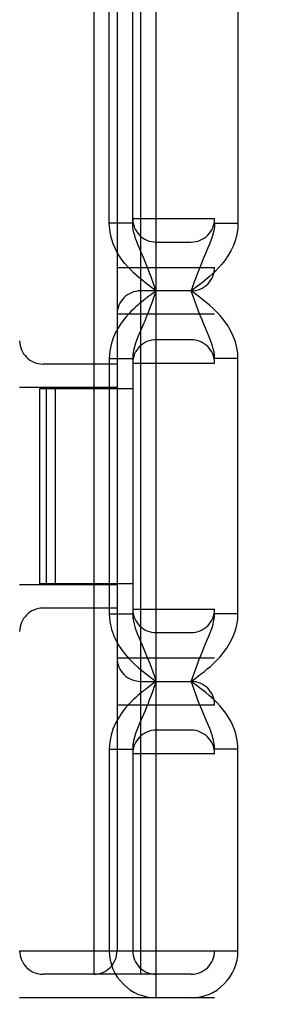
# Model space of a CAD drawing. Header units: inches. Extents: x 0 to 214, y 0 to 139.
# Tile 54 of 147: x 65.37 to 65.525, y 68.058 to 68.688. Entities that reach past the tile are written whole.
import ezdxf

# ---------------------------------------------------------------- set-up
doc = ezdxf.new("R2010")
doc.units = ezdxf.units.IN
doc.header["$LTSCALE"] = 11.786071
doc.header["$MEASUREMENT"] = 0
doc.linetypes.add('HIDDEN', pattern=[0.2, 0.1, -0.1])
doc.layers.add('DEFAULT_2', color=8, linetype='HIDDEN')

msp = doc.modelspace()

# ---------------------------------------------------------------- linework, layer by layer
at = {"layer": 'DEFAULT_2', "color": 8, "linetype": 'HIDDEN'}
for p, q in [((65.37023, 70.07708), (65.37023, 65.07708)), ((65.38523, 70.07708), (65.38523, 65.07708)), ((65.40023, 66.45208), (65.40023, 68.70208)), ((65.41773, 68.70208), (65.41773, 68.07708)), ((65.42773, 68.55788), (65.42773, 68.70208)), ((65.43273, 68.70208), (65.43273, 68.09208)), ((65.44273, 68.55788), (65.44273, 68.70208)), ((65.44773, 68.70208), (65.44773, 68.07708)), ((65.45773, 68.06208), (65.45773, 68.70208)), ((65.48023, 66.45208), (65.48023, 68.70208)), ((65.49523, 66.45208), (65.49523, 68.70208)), ((65.51023, 68.70208), (65.51023, 68.55788)), ((65.52523, 66.45208), (65.52523, 68.70208)), ((65.44273, 68.55788), (65.42773, 68.55788)), ((65.44273, 68.56083), (65.49523, 68.56083)), ((65.49523, 68.55788), (65.51023, 68.55788)), ((65.45773, 68.54583), (65.48023, 68.54583)), ((65.43273, 68.52958), (65.49523, 68.52958)), ((65.45592, 68.51967), (65.45454, 68.52347)), ((65.45773, 68.51459), (65.45592, 68.51967)), ((65.48023, 68.51458), (65.44773, 68.51458)), ((65.45773, 68.51459), (65.45497, 68.51255)), ((65.45773, 68.51459), (65.45635, 68.51069)), ((65.45773, 68.51459), (65.45659, 68.51542)), ((65.45497, 68.51255), (65.45302, 68.51109)), ((65.45635, 68.51069), (65.45537, 68.50798)), ((65.49523, 68.49958), (65.43273, 68.49958)), ((65.44967, 68.49339), (65.44716, 68.48755)), ((65.48023, 68.48333), (65.45773, 68.48333)), ((65.42773, 68.47128), (65.42773, 68.30788)), ((65.42773, 68.47128), (65.44273, 68.47128)), ((65.44273, 68.47128), (65.44273, 68.30788)), ((65.51023, 68.47128), (65.49523, 68.47128)), ((65.51023, 68.30788), (65.51023, 68.47128)), ((65.43273, 68.4677), (65.38523, 68.4677)), ((65.44273, 68.46833), (65.49523, 68.46833)), ((65.43273, 68.4527), (65.37023, 68.4527)), ((65.3832, 68.32708), (65.3832, 68.45208)), ((65.3832, 68.45208), (65.44273, 68.45208)), ((65.3875, 68.32708), (65.3875, 68.45208)), ((65.3932, 68.32708), (65.3932, 68.45208)), ((65.43273, 68.32645), (65.37023, 68.32645)), ((65.44273, 68.32708), (65.3832, 68.32708)), ((65.43273, 68.31145), (65.38523, 68.31145)), ((65.42773, 68.30788), (65.44273, 68.30788)), ((65.44273, 68.31083), (65.49523, 68.31083)), ((65.51023, 68.30788), (65.49523, 68.30788)), ((65.45773, 68.29583), (65.48023, 68.29583)), ((65.43273, 68.27958), (65.49523, 68.27958)), ((65.44773, 68.26458), (65.48023, 68.26458)), ((65.45497, 68.26254), (65.45302, 68.26109)), ((65.45772, 68.26459), (65.45497, 68.26254)), ((65.45773, 68.26459), (65.45635, 68.26069)), ((65.45635, 68.26069), (65.45537, 68.25797)), ((65.43273, 68.24958), (65.49523, 68.24958)), ((65.44967, 68.24338), (65.44715, 68.23754)), ((65.48023, 68.23333), (65.45773, 68.23333)), ((65.42773, 68.22128), (65.42773, 68.09208)), ((65.42773, 68.22128), (65.44273, 68.22128)), ((65.44273, 68.22128), (65.44273, 68.09208)), ((65.44273, 68.21833), (65.49523, 68.21833)), ((65.51023, 68.22128), (65.49523, 68.22128)), ((65.51023, 68.09208), (65.51023, 68.22128)), ((65.37023, 68.09208), (65.51023, 68.09208)), ((65.48023, 68.07708), (65.38523, 68.07708)), ((65.49523, 68.06208), (65.37023, 68.06208))]:
    msp.add_line(p, q, dxfattribs=at)
for points in [[(65.45659, 68.51542), (65.45411, 68.51725), (65.45277, 68.51826), (65.45135, 68.51934), (65.44987, 68.52051), (65.44831, 68.52176), (65.44669, 68.52311), (65.445, 68.52458), (65.44325, 68.52619), (65.44144, 68.52796), (65.43961, 68.5299), (65.43777, 68.53204), (65.43598, 68.53434), (65.43433, 68.53673), (65.43281, 68.53925), (65.43146, 68.54185), (65.43028, 68.5446), (65.42926, 68.54753), (65.42847, 68.55069), (65.42797, 68.55415), (65.42773, 68.55788)], [(65.44775, 68.54023), (65.44685, 68.54232), (65.44603, 68.5443), (65.44527, 68.54622), (65.4446, 68.54808), (65.444, 68.54993), (65.4435, 68.55179), (65.4431, 68.55372), (65.44283, 68.55576), (65.44273, 68.55788)], [(65.51023, 68.55788), (65.51007, 68.55445), (65.50953, 68.55092), (65.50857, 68.54724), (65.50727, 68.5436), (65.50563, 68.54016), (65.50377, 68.53696), (65.50178, 68.53409), (65.49974, 68.53151), (65.49772, 68.52923), (65.49575, 68.52721), (65.49387, 68.52542), (65.49207, 68.52381), (65.49036, 68.52235), (65.48873, 68.52103), (65.48718, 68.5198), (65.4857, 68.51865), (65.48427, 68.51757)], [(65.49523, 68.55788), (65.49514, 68.55595), (65.49488, 68.55386), (65.49441, 68.55161), (65.49375, 68.54926), (65.49293, 68.54688), (65.492, 68.54448), (65.491, 68.54209)], [(65.45454, 68.52347), (65.4538, 68.52546), (65.45302, 68.52751), (65.45221, 68.52959), (65.45136, 68.53171), (65.45049, 68.53383), (65.44959, 68.53597), (65.44775, 68.54023)], [(65.491, 68.54209), (65.48897, 68.53739), (65.48799, 68.53509), (65.48705, 68.53283), (65.48615, 68.53062), (65.48529, 68.52845), (65.48448, 68.52633), (65.4837, 68.52426), (65.48296, 68.52224), (65.48225, 68.52027), (65.48023, 68.51458)], [(65.48427, 68.51757), (65.48154, 68.51554), (65.48022, 68.51458)], [(65.51023, 68.47128), (65.51008, 68.47469), (65.50953, 68.47822), (65.50858, 68.48191), (65.50724, 68.48563), (65.50548, 68.48927), (65.50342, 68.49273), (65.50115, 68.49589), (65.49878, 68.49876), (65.49645, 68.50126), (65.49415, 68.50349), (65.49192, 68.50549), (65.48971, 68.50734), (65.4875, 68.50912), (65.48521, 68.51088), (65.48278, 68.51271), (65.48022, 68.51458)], [(65.49069, 68.4878), (65.48834, 68.49325), (65.48719, 68.49599), (65.48607, 68.49873), (65.48497, 68.50155), (65.48386, 68.50448), (65.48272, 68.50759), (65.4815, 68.51097), (65.48023, 68.51459)], [(65.45302, 68.51109), (65.452, 68.51031), (65.45093, 68.50948), (65.4498, 68.5086), (65.44861, 68.50765), (65.44736, 68.50662), (65.44604, 68.50549), (65.44464, 68.50426), (65.44317, 68.50289), (65.44162, 68.50137), (65.44, 68.49968), (65.43832, 68.49778), (65.43658, 68.49563), (65.43485, 68.49321), (65.43313, 68.49047), (65.43151, 68.4874), (65.43005, 68.48397), (65.42886, 68.48015), (65.42811, 68.47592), (65.42773, 68.47128)], [(65.45537, 68.50798), (65.45433, 68.50511), (65.45376, 68.5036), (65.45317, 68.50204), (65.45254, 68.50042), (65.45188, 68.49875), (65.45118, 68.49702), (65.45045, 68.49523), (65.44967, 68.49339)], [(65.49523, 68.47128), (65.49514, 68.47319), (65.49488, 68.47528), (65.49441, 68.47754), (65.49373, 68.47994), (65.49286, 68.48248), (65.49182, 68.4851), (65.49069, 68.4878)], [(65.44716, 68.48755), (65.44629, 68.48549), (65.44543, 68.48335), (65.44462, 68.48114), (65.44389, 68.47885), (65.44329, 68.47645), (65.44288, 68.47393), (65.44273, 68.47128)], [(65.42773, 68.30788), (65.42809, 68.30282), (65.4292, 68.29779), (65.43112, 68.29269), (65.43365, 68.2878), (65.43669, 68.28341), (65.43998, 68.2795), (65.44325, 68.27618), (65.44646, 68.27331), (65.44949, 68.2708), (65.45237, 68.26857), (65.45512, 68.26648), (65.45772, 68.26459)], [(65.44273, 68.30788), (65.44291, 68.30504), (65.44346, 68.30196), (65.44441, 68.29863), (65.44569, 68.29514), (65.4472, 68.29147), (65.44885, 68.28768), (65.45049, 68.28381), (65.45209, 68.27988), (65.45361, 68.27597)], [(65.48023, 68.26459), (65.48188, 68.2658), (65.48355, 68.26704), (65.48521, 68.26828), (65.48691, 68.26959), (65.48871, 68.271), (65.49058, 68.27254), (65.49254, 68.27421), (65.49456, 68.27606), (65.49664, 68.2781), (65.49876, 68.28038), (65.50093, 68.28296), (65.50306, 68.28588), (65.50512, 68.28924), (65.50696, 68.29288), (65.50841, 68.29674), (65.50947, 68.30063), (65.51006, 68.30431), (65.51023, 68.30788)], [(65.48843, 68.28613), (65.49057, 68.29109), (65.49164, 68.29361), (65.49268, 68.2962), (65.49359, 68.29878), (65.49433, 68.30129), (65.49485, 68.30368), (65.49513, 68.30588), (65.49523, 68.30788)], [(65.48023, 68.26459), (65.48189, 68.26927), (65.48272, 68.27157), (65.48357, 68.27389), (65.48446, 68.27629), (65.4854, 68.27873), (65.48638, 68.28119), (65.48739, 68.28366), (65.48843, 68.28613)], [(65.45361, 68.27597), (65.45643, 68.2683), (65.45773, 68.26459)], [(65.45302, 68.26109), (65.45199, 68.26031), (65.45092, 68.25948), (65.44979, 68.25859), (65.44861, 68.25764), (65.44735, 68.25661), (65.44603, 68.25548), (65.44463, 68.25425), (65.44316, 68.25288), (65.44161, 68.25136), (65.43998, 68.24967), (65.4383, 68.24776), (65.43657, 68.24562), (65.43483, 68.24319), (65.43311, 68.24045), (65.4315, 68.23738), (65.43004, 68.23395), (65.42886, 68.23014), (65.4281, 68.22591), (65.42773, 68.22128)], [(65.4905, 68.23823), (65.48853, 68.24281), (65.48739, 68.24552), (65.48614, 68.24856), (65.48481, 68.25199), (65.48337, 68.25581), (65.48184, 68.26001), (65.48023, 68.26461)], [(65.51023, 68.22128), (65.51018, 68.22311), (65.51003, 68.22499), (65.50976, 68.22693), (65.50938, 68.22893), (65.50887, 68.23098), (65.50821, 68.23308), (65.5074, 68.23523), (65.50643, 68.23742), (65.50529, 68.23964), (65.50397, 68.24188), (65.50247, 68.24413), (65.50078, 68.24637), (65.4989, 68.24862), (65.49682, 68.25087), (65.49454, 68.25311), (65.49206, 68.25536), (65.48938, 68.25761), (65.48651, 68.25988), (65.48346, 68.26221), (65.48023, 68.26459)], [(65.45537, 68.25797), (65.45432, 68.2551), (65.45376, 68.25359), (65.45317, 68.25203), (65.45254, 68.25041), (65.45188, 68.24874), (65.45118, 68.247), (65.45044, 68.24522), (65.44967, 68.24338)], [(65.44715, 68.23754), (65.44628, 68.23548), (65.44542, 68.23334), (65.44461, 68.23113), (65.44389, 68.22884), (65.44329, 68.22645), (65.44288, 68.22392), (65.44273, 68.22128)], [(65.49523, 68.22128), (65.4952, 68.22231), (65.49513, 68.22339), (65.49499, 68.22452), (65.4948, 68.22571), (65.49455, 68.22696), (65.49422, 68.22828), (65.49381, 68.22967), (65.49333, 68.23116), (65.49276, 68.23274), (65.4921, 68.23443), (65.49135, 68.23625), (65.4905, 68.23823)]]:
    msp.add_lwpolyline(points, dxfattribs=at)
for centre, radius, start, end in [((65.45773, 68.56083), 0.015, 180, 270), ((65.48023, 68.56083), 0.015, 270, 0), ((65.48023, 68.52958), 0.015, 270, 360), ((65.44773, 68.49958), 0.015, 90, 180), ((65.38523, 68.4827), 0.015, 180, 270), ((65.45773, 68.46833), 0.015, 90, 180), ((65.48023, 68.46833), 0.015, 0, 90), ((65.38523, 68.29645), 0.015, 90, 180), ((65.45773, 68.31083), 0.015, 180, 270), ((65.48023, 68.31083), 0.015, 270, 0), ((65.44773, 68.27958), 0.015, 180, 270), ((65.48023, 68.24958), 0.015, 0, 90), ((65.45773, 68.21833), 0.015, 90, 180), ((65.48023, 68.21833), 0.015, 0, 90), ((65.38523, 68.09208), 0.015, 180, 270), ((65.41773, 68.09208), 0.015, 270, 360), ((65.45773, 68.09208), 0.03, 180, 270), ((65.45773, 68.09208), 0.015, 180, 270), ((65.48023, 68.09208), 0.03, 270, 360), ((65.48023, 68.09208), 0.015, 270, 360)]:
    msp.add_arc(centre, radius, start, end, dxfattribs=at)

doc.saveas('drawing.dxf')
